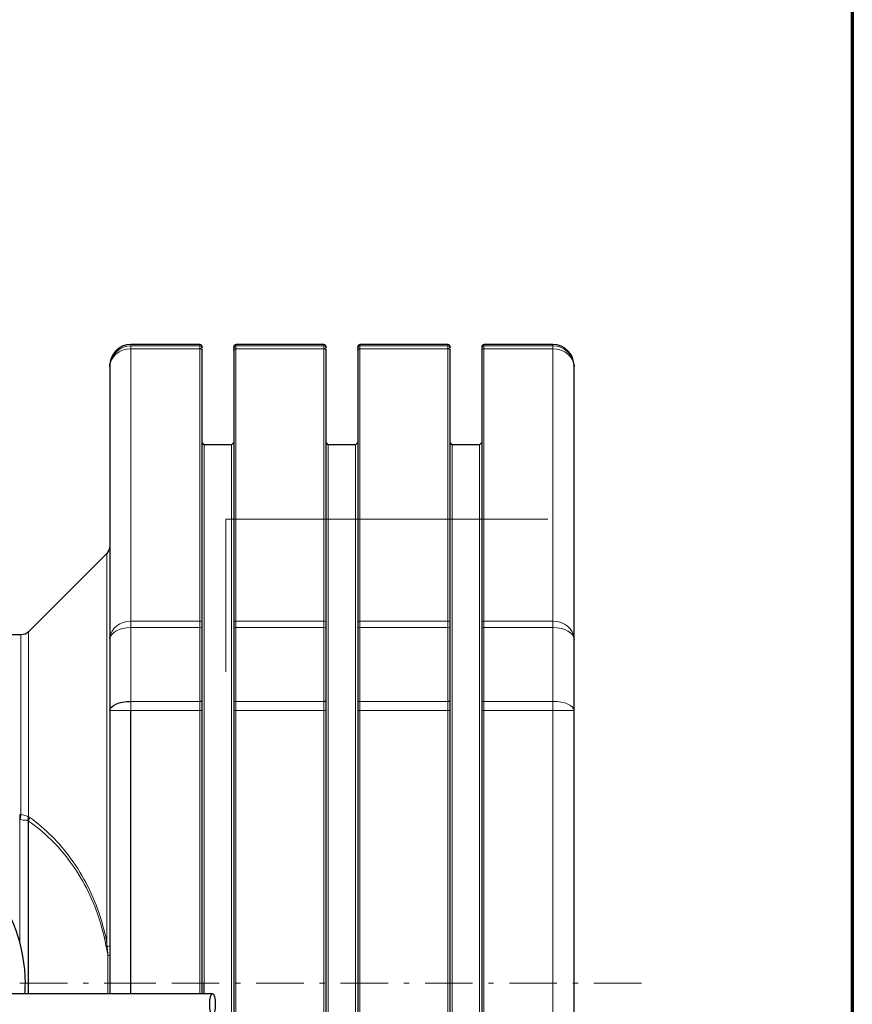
# Model space of a CAD drawing. Header units: millimetres. Extents: x 23 to 583, y -118 to 285.
# Tile 14 of 29: x 504 to 583, y -39 to 54. Entities that reach past the tile are written whole.
import ezdxf

# ---------------------------------------------------------------- set-up
doc = ezdxf.new("R2010")
doc.units = ezdxf.units.MM
doc.linetypes.add('CENTER', pattern=[8, 4.5, -1.5, 0.5, -1.5])
doc.linetypes.add('SOLID', pattern=[0])

# ---------------------------------------------------------------- blocks, each defined once
blk = doc.blocks.new('BlockOfCenters_1', base_point=(438.088, -37.436))
at = {"color": 6, "linetype": 'CENTER', "lineweight": 9}
blk.add_lwpolyline([(516.568, -37.436), (359.608, -37.436)], dxfattribs=at)
blk = doc.blocks.new('BlockOfViews_1')
at = {"linetype": 'SOLID', "lineweight": 30}
for p, q in [((521.138, 23.064, -36.027), (514.588, 23.064, -36.027)), ((521.311, 22.829, -32.158), (521.294, 22.865, -32.156)), ((521.294, 22.865, -32.156), (521.311, 22.829, -32.158)), ((521.294, 22.865, -32.156), (521.32, 22.813, -32.001)), ((521.32, 22.813, -32.001), (521.294, 22.865, -32.156)), ((521.333, 22.785, -32.161), (521.323, 22.806, -32.159)), ((521.323, 22.806, -32.159), (521.333, 22.785, -32.161)), ((521.333, 22.785, -32.161), (521.337, 22.749, -32.163)), ((521.337, 22.749, -32.163), (521.333, 22.785, -32.161)), ((521.337, 22.746, -32.163), (521.338, 22.74, -32.164)), ((521.338, 22.74, -32.164), (521.337, 22.746, -32.163)), ((521.338, -3.314, 13.472), (521.338, 22.493, -31.227)), ((524.338, 22.74, -32.164), (524.339, 22.748, -32.163)), ((524.339, 22.748, -32.163), (524.338, 22.74, -32.164)), ((524.338, 22.493, -31.227), (524.338, -3.314, 13.472)), ((524.339, 22.752, -32.163), (524.343, 22.785, -32.161)), ((524.343, 22.785, -32.161), (524.339, 22.752, -32.163)), ((524.343, 22.785, -32.161), (524.352, 22.804, -32.16)), ((524.352, 22.804, -32.16), (524.343, 22.785, -32.161)), ((524.381, 22.865, -32.156), (524.361, 22.824, -32)), ((524.361, 22.824, -32), (524.381, 22.865, -32.156)), ((524.363, 22.827, -32.158), (524.381, 22.865, -32.156)), ((524.381, 22.865, -32.156), (524.363, 22.827, -32.158)), ((532.888, 23.064, -36.027), (524.538, 23.064, -36.027)), ((533.061, 22.829, -32.158), (533.044, 22.865, -32.156)), ((533.044, 22.865, -32.156), (533.061, 22.829, -32.158)), ((533.069, 22.814, -32.001), (533.044, 22.865, -32.156)), ((533.044, 22.865, -32.156), (533.069, 22.814, -32.001)), ((533.083, 22.785, -32.161), (533.073, 22.806, -32.159)), ((533.073, 22.806, -32.159), (533.083, 22.785, -32.161)), ((533.087, 22.749, -32.163), (533.083, 22.785, -32.161)), ((533.083, 22.785, -32.161), (533.087, 22.749, -32.163)), ((533.088, 22.74, -32.164), (533.087, 22.747, -32.163)), ((533.087, 22.747, -32.163), (533.088, 22.74, -32.164)), ((533.088, -3.314, 13.472), (533.088, 22.493, -31.227)), ((536.089, 22.748, -32.163), (536.088, 22.74, -32.164)), ((536.088, 22.74, -32.164), (536.089, 22.748, -32.163)), ((536.088, 22.493, -31.227), (536.088, -3.314, 13.472)), ((536.093, 22.785, -32.161), (536.089, 22.752, -32.163)), ((536.089, 22.752, -32.163), (536.093, 22.785, -32.161)), ((536.102, 22.804, -32.16), (536.093, 22.785, -32.161)), ((536.093, 22.785, -32.161), (536.102, 22.804, -32.16)), ((536.111, 22.824, -32), (536.131, 22.865, -32.156)), ((536.131, 22.865, -32.156), (536.111, 22.824, -32)), ((536.131, 22.865, -32.156), (536.113, 22.827, -32.158)), ((536.113, 22.827, -32.158), (536.131, 22.865, -32.156)), ((544.638, 23.064, -36.027), (536.288, 23.064, -36.027)), ((544.794, 22.865, -32.156), (544.811, 22.829, -32.158)), ((544.811, 22.829, -32.158), (544.794, 22.865, -32.156)), ((544.819, 22.814, -32.001), (544.794, 22.865, -32.156)), ((544.794, 22.865, -32.156), (544.819, 22.814, -32.001)), ((544.823, 22.806, -32.159), (544.833, 22.785, -32.161)), ((544.833, 22.785, -32.161), (544.823, 22.806, -32.159)), ((544.837, 22.749, -32.163), (544.833, 22.785, -32.161)), ((544.833, 22.785, -32.161), (544.837, 22.749, -32.163)), ((544.838, 22.74, -32.164), (544.837, 22.747, -32.163)), ((544.837, 22.747, -32.163), (544.838, 22.74, -32.164)), ((544.838, -3.314, 13.472), (544.838, 22.493, -31.227)), ((547.838, 22.493, -31.227), (547.838, -3.314, 13.472)), ((554.588, 23.064, -36.027), (548.038, 23.064, -36.027)), ((512.588, 20.944, -32.279), (512.588, 20.949, -32.279)), ((512.588, 20.934, -32.127), (512.588, -4.873, 12.572)), ((556.588, 20.947, -32.279), (556.588, 20.944, -32.279)), ((556.588, -4.873, 12.572), (556.588, 20.934, -32.127)), ((521.538, 13.564, -36.027), (521.338, 13.764, -36.027)), ((524.138, 13.564, -36.027), (521.538, 13.564, -36.027)), ((524.338, 13.764, -36.027), (524.138, 13.564, -36.027)), ((533.288, 13.564, -36.027), (533.088, 13.764, -36.027)), ((535.888, 13.564, -36.027), (533.288, 13.564, -36.027)), ((536.088, 13.764, -36.027), (535.888, 13.564, -36.027)), ((545.038, 13.564, -36.027), (544.838, 13.764, -36.027)), ((547.638, 13.564, -36.027), (545.038, 13.564, -36.027)), ((547.838, 13.764, -36.027), (547.638, 13.564, -36.027)), ((512.295, 3.263, -35.228), (504.881, -4.148, -36.602)), ((504.174, -4.436, -35.906), (498.594, -4.436, -36.027)), ((512.588, -11.629, 16.473), (512.588, -38.45, 16.473)), ((514.588, -38.45, 18.473), (514.588, -11.629, 18.473)), ((521.338, -38.45, 18.273), (521.338, -11.629, 18.273)), ((524.338, -11.629, 18.273), (524.338, -63.243, 18.273)), ((533.088, -63.243, 18.273), (533.088, -11.629, 18.273)), ((536.088, -11.629, 18.273), (536.088, -63.243, 18.273)), ((544.838, -63.243, 18.273), (544.838, -11.629, 18.273)), ((547.838, -11.629, 18.273), (547.838, -63.243, 18.273)), ((556.588, -63.243, 16.473), (556.588, -11.629, 16.473)), ((504.885, -38.45, -6.582), (504.885, -22.087, -6.582))]:
    blk.add_line(p, q, dxfattribs=at)
at = {"color": 196, "linetype": 'SOLID', "lineweight": 9}
for p, q in [((514.588, 22.929, -31.993), (521.138, 22.929, -31.993)), ((514.588, -3.141, 13.572), (514.588, 22.666, -31.127)), ((514.588, 22.666, -31.127), (521.138, 22.666, -31.127)), ((521.138, 22.666, -31.127), (521.138, -3.141, 13.572)), ((524.538, 22.929, -31.993), (532.888, 22.929, -31.993)), ((524.538, -3.141, 13.572), (524.538, 22.666, -31.127)), ((524.538, 22.666, -31.127), (532.888, 22.666, -31.127)), ((532.888, 22.666, -31.127), (532.888, -3.141, 13.572)), ((536.288, 22.929, -31.993), (544.638, 22.929, -31.993)), ((536.288, -3.141, 13.572), (536.288, 22.666, -31.127)), ((536.288, 22.666, -31.127), (544.638, 22.666, -31.127)), ((544.638, 22.666, -31.127), (544.638, -3.141, 13.572)), ((554.588, 22.929, -31.993), (548.038, 22.929, -31.993)), ((554.588, 22.666, -31.127), (548.038, 22.666, -31.127)), ((548.038, -3.141, 13.572), (548.038, 22.666, -31.127)), ((554.588, 22.666, -31.127), (554.588, -3.141, 13.572)), ((514.588, -3.141, 13.572), (521.138, -3.141, 13.572)), ((524.538, -3.141, 13.572), (532.888, -3.141, 13.572)), ((536.288, -3.141, 13.572), (544.638, -3.141, 13.572)), ((554.588, -3.141, 13.572), (548.038, -3.141, 13.572)), ((514.588, -3.76, 14.234), (521.138, -3.76, 14.234)), ((524.538, -3.76, 14.234), (532.888, -3.76, 14.234)), ((536.288, -3.76, 14.234), (544.638, -3.76, 14.234)), ((554.588, -3.76, 14.234), (548.038, -3.76, 14.234)), ((514.588, -10.747, 18.268), (521.138, -10.747, 18.268)), ((524.538, -10.747, 18.268), (532.888, -10.747, 18.268)), ((536.288, -10.747, 18.268), (544.638, -10.747, 18.268)), ((554.588, -10.747, 18.268), (548.038, -10.747, 18.268)), ((514.588, -11.629, 18.473), (521.138, -11.629, 18.473)), ((521.138, -11.629, 18.473), (521.138, -38.45, 18.473)), ((524.538, -11.629, 18.473), (532.888, -11.629, 18.473)), ((524.538, -63.243, 18.473), (524.538, -11.629, 18.473)), ((532.888, -11.629, 18.473), (532.888, -63.243, 18.473)), ((536.288, -63.243, 18.473), (536.288, -11.629, 18.473)), ((536.288, -11.629, 18.473), (544.638, -11.629, 18.473)), ((544.638, -11.629, 18.473), (544.638, -63.243, 18.473)), ((554.588, -11.629, 18.473), (548.038, -11.629, 18.473)), ((548.038, -63.243, 18.473), (548.038, -11.629, 18.473)), ((554.588, -11.629, 18.473), (554.588, -63.243, 18.473)), ((504.053, -21.944, -7.027), (504.053, -33.536, -7.027)), ((512.42, -34.819, 4.721), (512.42, -38.45, 4.721))]:
    blk.add_line(p, q, dxfattribs=at)
at = {"linetype": 'SOLID', "lineweight": 9}
for p in [(554.088, 6.504, 5.591), (523.588, -7.966, 5.591)]:
    blk.add_line(p, (523.588, 6.504, 5.591), dxfattribs=at)
at = {"color": 6, "linetype": 'CENTER', "lineweight": 9}
blk.add_lwpolyline([(562.966, -37.436), (513.761, -37.436)], dxfattribs=at)
at = {"linetype": 'SOLID', "lineweight": 30}
for points in [[(512.597, 21.126, -32.267), (512.599, 21.152, -32.266), (512.608, 21.219, -32.107)], [(556.569, 21.209, -32.108), (556.577, 21.152, -32.266), (556.578, 21.13, -32.267)], [(522.323, -38.45, 86.073), (518.53, -38.45, 86.165), (514.732, -38.45, 86.178), (510.785, -38.45, 86.056), (508.732, -38.45, 85.916), (506.676, -38.45, 85.676), (504.677, -38.45, 85.292), (503.717, -38.45, 85.032), (502.794, -38.45, 84.718), (501.913, -38.45, 84.346), (501.084, -38.45, 83.909), (500.312, -38.45, 83.403), (499.606, -38.45, 82.821), (498.972, -38.45, 82.157), (498.414, -38.45, 81.413), (497.921, -38.45, 80.602), (497.485, -38.45, 79.738), (496.737, -38.45, 77.917), (496.088, -38.45, 76.073)]]:
    blk.add_polyline3d(points, dxfattribs=at)
at = {"linetype": 'SOLID', "lineweight": 30, "extrusion": (-0.95411, 0, -0.299458)}
blk.add_circle((39.45, -74.291, -524.129), 1, dxfattribs=at)
at = {"linetype": 'SOLID', "lineweight": 30}
for centre, radius, start, end in [((514.596, 21.055, -36.027), 2.009, 90.24408, 179.75592), ((521.13, 22.856, -36.027), 0.208, 2.19986, 87.80342), ((524.546, 22.856, -36.027), 0.208, 92.19658, 177.80015), ((532.88, 22.856, -36.027), 0.208, 2.19986, 87.80342), ((536.296, 22.856, -36.027), 0.208, 92.19658, 177.80015), ((544.63, 22.856, -36.027), 0.208, 2.19986, 87.80342), ((548.046, 22.856, -36.027), 0.208, 92.19658, 177.80015), ((554.579, 21.055, -36.027), 2.009, 0.24408, 89.75592), ((490.088, -37.436, 75.073), 14.5, 0, 316.31731), ((490.088, -37.436, 75.073), 14.5, 355.98877, 0)]:
    blk.add_arc(centre, radius, start, end, dxfattribs=at)
at = {"color": 196, "linetype": 'SOLID', "lineweight": 9, "extrusion": (0, -0.5, 0.866025)}
for centre, radius, start, end in [((514.588, 2.066, -38.289), 2, 90, 180), ((548.038, 3.866, -38.289), 0.2, 90, 180), ((554.588, 2.066, -38.289), 2, 0, 90), ((521.138, 3.866, 13.325), 0.2, 0, 90), ((532.888, 3.866, 13.325), 0.2, 0, 90), ((544.638, 3.866, 13.325), 0.2, 0, 90), ((548.038, 3.866, 13.325), 0.2, 90, 180)]:
    blk.add_arc(centre, radius, start, end, dxfattribs=at)
at = {"color": 196, "linetype": 'SOLID', "lineweight": 9, "extrusion": (0, 0.066675, -0.997775)}
for centre, radius, start, end in [((-514.588, 18.745, 33.451), 2, 8.22502, 90), ((-524.538, 20.545, 33.451), 0.2, 0, 90), ((-536.288, 20.545, 33.451), 0.2, 0, 90), ((-554.588, 18.745, 33.451), 2, 90, 172.07972)]:
    blk.add_arc(centre, radius, start, end, dxfattribs=at)
at = {"color": 196, "linetype": 'SOLID', "lineweight": 9, "extrusion": (-1, 0, 0)}
for centre, radius, start, end in [((37.436, -36.027, -514.588), 60.5, 176.17695, 180), ((-20.934, -32.127, -514.588), 2, 150, 176.17695), ((37.436, -36.027, -524.538), 60.5, 176.17695, 180), ((-20.934, -32.127, -524.538), 2, 150, 176.17695), ((37.436, -36.027, -536.288), 60.5, 176.17695, 180), ((-20.934, -32.127, -536.288), 2, 150, 176.17695), ((37.436, -36.027, -548.038), 60.5, 176.17695, 180), ((-20.934, -32.127, -548.038), 2, 150, 176.17695), ((37.436, -36.027, -521.538), 51, 90, 180), ((37.436, -36.027, -533.288), 51, 90, 180), ((37.436, -36.027, -545.038), 51, 90, 180), ((4.873, 12.572, -514.588), 2, 123.82305, 150), ((4.873, 12.572, -524.538), 2, 123.82305, 150), ((4.873, 12.572, -536.288), 2, 123.82305, 150), ((4.873, 12.572, -548.038), 2, 123.82305, 150), ((37.436, -36.027, -504.881), 33.293, 118.19942, 179.78991), ((37.436, -36.027, -514.588), 60.5, 116.17695, 123.82305), ((37.436, -36.027, -524.538), 60.5, 116.17695, 123.82305), ((37.436, -36.027, -536.288), 60.5, 116.17695, 123.82305), ((37.436, -36.027, -548.038), 60.5, 116.17695, 123.82305), ((11.629, 16.473, -514.588), 2, 90, 116.17695), ((11.629, 16.473, -524.538), 2, 90, 116.17695), ((11.629, 16.473, -536.288), 2, 90, 116.17695), ((11.629, 16.473, -548.038), 2, 90, 116.17695), ((37.436, -36.027, -533.288), 51, 0, 90), ((37.436, -36.027, -545.038), 51, 0, 90)]:
    blk.add_arc(centre, radius, start, end, dxfattribs=at)
at = {"color": 196, "linetype": 'SOLID', "lineweight": 9, "extrusion": (1, 0, 0)}
for centre, radius, start, end in [((-37.436, -36.027, 521.138), 60.5, 0, 3.82305), ((20.934, -32.127, 521.138), 2, 3.82305, 26.9115), ((20.934, -32.127, 521.138), 2, 28.91153, 30.00001), ((-37.436, -36.027, 532.888), 60.5, 0, 3.82305), ((20.934, -32.127, 532.888), 2, 3.82305, 26.9115), ((20.934, -32.127, 532.888), 2, 28.91153, 30.00001), ((-37.436, -36.027, 544.638), 60.5, 0, 3.82305), ((20.934, -32.127, 544.638), 2, 3.82305, 26.9115), ((20.934, -32.127, 544.638), 2, 28.91153, 30.00001), ((-37.436, -36.027, 554.588), 60.5, 0, 3.82305), ((20.934, -32.127, 554.588), 2, 3.82305, 30), ((-37.436, -36.027, 524.138), 51, 0, 90), ((-37.436, -36.027, 535.888), 51, 0, 90), ((-37.436, -36.027, 547.638), 51, 0, 90), ((-37.436, -36.027, 512.295), 40.707, 1.125, 84.54045), ((-4.873, 12.572, 521.138), 2, 30, 56.17695), ((-4.873, 12.572, 532.888), 2, 30, 56.17695), ((-4.873, 12.572, 544.638), 2, 30, 56.17695), ((-4.873, 12.572, 554.588), 2, 30, 56.17695), ((-37.436, -36.027, 504.174), 33, 0.21009, 61.05852), ((-37.436, -36.027, 521.138), 60.5, 56.17695, 63.82305), ((-37.436, -36.027, 532.888), 60.5, 56.17695, 63.82305), ((-37.436, -36.027, 544.638), 60.5, 56.17695, 63.82305), ((-37.436, -36.027, 554.588), 60.5, 56.17695, 63.82305), ((-11.629, 16.473, 521.138), 2, 63.82305, 90), ((-11.629, 16.473, 532.888), 2, 63.82305, 90), ((-11.629, 16.473, 544.638), 2, 63.82305, 90), ((-11.629, 16.473, 554.588), 2, 63.82305, 90), ((-21.944, -8.027, 504.053), 1, 61.04498, 90), ((-37.436, -36.027, 524.138), 51, 90, 180), ((-37.436, -36.027, 535.888), 51, 90, 180), ((-37.436, -36.027, 547.638), 51, 90, 180)]:
    blk.add_arc(centre, radius, start, end, dxfattribs=at)
at = {"color": 196, "linetype": 'SOLID', "lineweight": 9, "extrusion": (0, -0.066675, 0.997775)}
for centre, start, end in [((521.138, 20.545, -33.451), 0, 90), ((532.888, 20.545, -33.451), 0, 90), ((544.638, 20.545, -33.451), 0, 90), ((548.038, 20.545, -33.451), 90, 180)]:
    blk.add_arc(centre, 0.2, start, end, dxfattribs=at)
at = {"linetype": 'SOLID', "lineweight": 30, "extrusion": (0, -0.5, 0.866025)}
for centre in [(521.138, 3.866, -38.289), (532.888, 3.866, -38.289), (544.638, 3.866, -38.289)]:
    blk.add_arc(centre, 0.2, 0, 90, dxfattribs=at)
at = {"linetype": 'SOLID', "lineweight": 30, "extrusion": (-1, 0, 0)}
for centre, radius, start, end in [((37.436, -36.027, -521.338), 60.3, 177.06122, 180.36735), ((-20.934, -32.127, -521.338), 1.8, 150.00003, 159.08849), ((37.436, -36.027, -533.088), 60.3, 177.06122, 180.36735), ((-20.934, -32.127, -533.088), 1.8, 150.00003, 159.08849), ((37.436, -36.027, -544.838), 60.3, 177.06122, 180.36735), ((-20.934, -32.127, -544.838), 1.8, 150.00003, 159.08849), ((37.436, -36.027, -556.588), 58.5, 176.32653, 180.73469), ((4.873, 12.572, -521.338), 1.8, 123.82305, 150), ((4.873, 12.572, -533.088), 1.8, 123.82305, 150), ((4.873, 12.572, -544.838), 1.8, 123.82305, 150), ((37.436, -36.027, -521.338), 60.3, 116.17695, 123.82305), ((37.436, -36.027, -533.088), 60.3, 116.17695, 123.82305), ((37.436, -36.027, -544.838), 60.3, 116.17695, 123.82305), ((37.436, -36.027, -556.588), 58.5, 116.17695, 123.82305), ((11.629, 16.473, -521.338), 1.8, 90, 116.17695), ((11.629, 16.473, -533.088), 1.8, 90, 116.17695), ((11.629, 16.473, -544.838), 1.8, 90, 116.17695), ((37.436, -36.027, -521.538), 51, 88.86074, 90)]:
    blk.add_arc(centre, radius, start, end, dxfattribs=at)
at = {"linetype": 'SOLID', "lineweight": 30, "extrusion": (1, 0, 0)}
for centre, radius, start, end in [((-37.436, -36.027, 524.338), 60.3, 359.63265, 3.82305), ((20.934, -32.127, 524.338), 1.8, 3.82305, 30), ((-37.436, -36.027, 536.088), 60.3, 359.63265, 3.82305), ((20.934, -32.127, 536.088), 1.8, 3.82305, 30), ((-37.436, -36.027, 547.838), 60.3, 359.63265, 3.82305), ((20.934, -32.127, 547.838), 1.8, 3.82305, 30), ((-37.436, -36.027, 512.588), 58.5, 359.26531, 3.82305), ((-37.436, -36.027, 512.295), 40.707, 359.25, 1.125), ((-4.873, 12.572, 524.338), 1.8, 30, 56.17695), ((-4.873, 12.572, 536.088), 1.8, 30, 56.17695), ((-4.873, 12.572, 547.838), 1.8, 30, 56.17695), ((-37.436, -36.027, 524.338), 60.3, 56.17695, 63.82305), ((-37.436, -36.027, 536.088), 60.3, 56.17695, 63.82305), ((-37.436, -36.027, 547.838), 60.3, 56.17695, 63.82305), ((-37.436, -36.027, 512.588), 58.5, 56.17695, 63.82305), ((-11.629, 16.473, 524.338), 1.8, 63.82305, 90), ((-11.629, 16.473, 536.088), 1.8, 63.82305, 90), ((-11.629, 16.473, 547.838), 1.8, 63.82305, 90)]:
    blk.add_arc(centre, radius, start, end, dxfattribs=at)
at = {"linetype": 'SOLID', "lineweight": 30, "extrusion": (0, 0.5, -0.866025)}
for centre, radius, start, end in [((-524.538, 3.866, 38.289), 0.2, 0, 90), ((-536.288, 3.866, 38.289), 0.2, 0, 90), ((-514.588, 2.066, -13.325), 2, 2.25432, 5.62499), ((-554.588, 2.066, -13.325), 2, 179.33838, 179.99999)]:
    blk.add_arc(centre, radius, start, end, dxfattribs=at)
at = {"linetype": 'SOLID', "lineweight": 30, "extrusion": (0, 0.066675, 0.997775)}
for start, end in [(355.23044, 355.26755), (354.46643, 354.54144)]:
    blk.add_arc((-548.038, -25.349, -38.443), 0.2, start, end, dxfattribs=at)
at = {"linetype": 'SOLID', "lineweight": 30, "extrusion": (0, 0.066675, -0.997775)}
for centre, start, end in [((-514.588, 18.745, 33.451), 0, 8.22502), ((-554.588, 18.745, 33.451), 172.07972, 179.99995)]:
    blk.add_arc(centre, 2, start, end, dxfattribs=at)
at = {"linetype": 'SOLID', "lineweight": 30, "extrusion": (0, 0, -1)}
for centre, radius, start, end in [((-511.577, 3.979, 36.569), 1.011, 180.26035, 224.74533), ((-504.215, -3.536, 35.905), 0.902, 222.38205, 272.61898)]:
    blk.add_arc(centre, radius, start, end, dxfattribs=at)
at = {"color": 196, "linetype": 'SOLID', "lineweight": 9, "extrusion": (0, 0.5, -0.866025)}
for centre, radius, start, end in [((-514.588, 2.066, -13.325), 2, 5.62499, 90), ((-524.538, 3.866, -13.325), 0.2, 0, 90), ((-536.288, 3.866, -13.325), 0.2, 0, 90), ((-554.588, 2.066, -13.325), 2, 90, 177.86846), ((-514.588, 2.066, -13.325), 2, 0, 0.27445)]:
    blk.add_arc(centre, radius, start, end, dxfattribs=at)
at = {"color": 196, "linetype": 'SOLID', "lineweight": 9, "extrusion": (0, -0.830761, 0.55663)}
for centre, radius, start, end in [((514.588, 7.732, 11.047), 2, 90, 180), ((521.138, 9.532, 11.047), 0.2, 0, 90), ((532.888, 9.532, 11.047), 0.2, 0, 90), ((544.638, 9.532, 11.047), 0.2, 0, 90), ((548.038, 9.532, 11.047), 0.2, 90, 180), ((554.588, 7.732, 11.047), 2, 0, 90)]:
    blk.add_arc(centre, radius, start, end, dxfattribs=at)
at = {"color": 196, "linetype": 'SOLID', "lineweight": 9, "extrusion": (0, 0.830761, -0.55663)}
for centre in [(-524.538, 9.532, -11.047), (-536.288, 9.532, -11.047)]:
    blk.add_arc(centre, 0.2, 0, 90, dxfattribs=at)
at = {"linetype": 'SOLID', "lineweight": 30, "extrusion": (0, 0.897436, -0.441145)}
blk.add_arc((-514.588, 9.653, -17.703), 2, 0, 90, dxfattribs=at)
at = {"linetype": 'SOLID', "lineweight": 30, "extrusion": (0, -0.897436, 0.441145)}
for centre in [(521.138, 11.453, 17.703), (532.888, 11.453, 17.703), (544.638, 11.453, 17.703)]:
    blk.add_arc(centre, 0.2, 0, 90, dxfattribs=at)
at = {"color": 196, "linetype": 'SOLID', "lineweight": 9, "extrusion": (0, -0.897436, 0.441145)}
for centre in [(524.538, 11.453, 17.703), (536.288, 11.453, 17.703), (548.038, 11.453, 17.703)]:
    blk.add_arc(centre, 0.2, 90, 180, dxfattribs=at)
at = {"color": 196, "linetype": 'SOLID', "lineweight": 9, "extrusion": (0, 0.897436, -0.441145)}
blk.add_arc((-554.588, 9.653, -17.703), 2, 90, 180, dxfattribs=at)
at = {"color": 196, "linetype": 'SOLID', "lineweight": 9, "extrusion": (0, -1, 0)}
for centre, radius, start, end in [((514.588, 16.473, 11.629), 2, 90, 180), ((524.538, 18.273, 11.629), 0.2, 90, 180), ((536.288, 18.273, 11.629), 0.2, 90, 180), ((548.038, 18.273, 11.629), 0.2, 90, 180), ((554.588, 16.473, 11.629), 2, 0, 90)]:
    blk.add_arc(centre, radius, start, end, dxfattribs=at)
at = {"color": 196, "linetype": 'SOLID', "lineweight": 9, "extrusion": (0, 1, -3.08395e-17)}
for centre in [(-521.138, 18.273, -11.629), (-532.888, 18.273, -11.629), (-544.638, 18.273, -11.629)]:
    blk.add_arc(centre, 0.2, 90, 180, dxfattribs=at)
at = {"color": 196, "linetype": 'SOLID', "lineweight": 9, "extrusion": (0.992251, -0.108733, 0.060126)}
blk.add_arc((33.1, -38.286, 502.171), 1, 61.24688, 90.3775, dxfattribs=at)
at = {"color": 196, "linetype": 'SOLID', "lineweight": 9, "extrusion": (0.639133, -0.075011, 0.765429)}
blk.add_arc((37.046, -391.023, 319.197), 1, 75.55583, 95.13333, dxfattribs=at)
at = {"color": 196, "linetype": 'SOLID', "lineweight": 9, "extrusion": (0.51786, -0.358354, 0.77679)}
blk.add_arc((269.607, -337.292, 264.262), 1, 97.44424, 118.2594, dxfattribs=at)
at = {"color": 196, "linetype": 'SOLID', "lineweight": 9, "extrusion": (-0.182207, 0.944512, -0.27331)}
blk.add_arc((-497.345, -31.936, -126.273), 1, 35.21568, 47.03416, dxfattribs=at)
at = {"color": 196, "linetype": 'SOLID', "lineweight": 9, "extrusion": (0.216062, -0.921021, 0.324094)}
blk.add_arc((491.752, -45.01, 143.479), 1, 135.82515, 144.1017, dxfattribs=at)
at = {"color": 196, "linetype": 'SOLID', "lineweight": 9, "extrusion": (0, -0.996402, 0.084748)}
blk.add_arc((511.588, 2.344, 34.248), 1, 318.57661, 0, dxfattribs=at)
at = {"color": 196, "linetype": 'SOLID', "lineweight": 9, "extrusion": (0, 1, 0)}
blk.add_arc((-511.588, 5.276, -34.819), 1, 180, 213.69007, dxfattribs=at)
at = {"color": 196, "linetype": 'SOLID', "lineweight": 9}
for points, knots in [([(504.174, -21.467, -7.148), (504.168, -21.466, -7.149), (504.163, -21.466, -7.149), (504.15, -21.464, -7.15), (504.142, -21.464, -7.15), (504.12, -21.462, -7.151), (504.107, -21.461, -7.151), (504.08, -21.46, -7.152), (504.066, -21.46, -7.152), (504.053, -21.46, -7.152)], [0, 0, 0, 0, 0.0155393, 0.0155393, 0.0404022, 0.0404022, 0.0801828, 0.0801828, 0.1212065, 0.1212065, 0.1212065, 0.1212065]), ([(504.053, -21.944, -7.027), (504.059, -21.944, -7.027), (504.066, -21.944, -7.027), (504.08, -21.945, -7.027), (504.086, -21.946, -7.027), (504.097, -21.948, -7.026), (504.101, -21.948, -7.026), (504.108, -21.95, -7.026), (504.11, -21.95, -7.025), (504.113, -21.951, -7.025)], [-0.1212065, -0.1212065, -0.1212065, -0.1212065, -0.0801828, -0.0801828, -0.0404022, -0.0404022, -0.0155393, -0.0155393, 0, 0, 0, 0]), ([(504.113, -21.951, -7.025), (504.204, -21.971, -7.02), (504.295, -21.984, -7.002), (504.466, -22.003, -6.942), (504.546, -22.009, -6.902), (504.665, -22.017, -6.819), (504.709, -22.02, -6.783), (504.774, -22.029, -6.72), (504.798, -22.033, -6.695), (504.82, -22.038, -6.668)], [0, 0, 0, 0, 0.550277, 0.550277, 1.083878, 1.083878, 1.417379, 1.417379, 1.625817, 1.625817, 1.625817, 1.625817]), ([(504.881, -21.704, -6.686), (504.858, -21.687, -6.72), (504.835, -21.673, -6.752), (504.77, -21.638, -6.832), (504.726, -21.619, -6.877), (504.606, -21.575, -6.981), (504.526, -21.552, -7.033), (504.355, -21.508, -7.111), (504.265, -21.487, -7.137), (504.174, -21.467, -7.148)], [-1.625817, -1.625817, -1.625817, -1.625817, -1.417379, -1.417379, -1.083878, -1.083878, -0.550277, -0.550277, 0, 0, 0, 0]), ([(504.82, -22.038, -6.668), (504.828, -22.04, -6.658), (504.836, -22.043, -6.649), (504.851, -22.052, -6.63), (504.858, -22.057, -6.62), (504.869, -22.068, -6.605), (504.873, -22.073, -6.599), (504.88, -22.081, -6.589), (504.882, -22.084, -6.585), (504.885, -22.087, -6.582)], [0, 0, 0, 0, 0.0747725, 0.0747725, 0.1472792, 0.1472792, 0.1925958, 0.1925958, 0.2209187, 0.2209187, 0.2209187, 0.2209187]), ([(505.01, -21.755, -6.512), (505.005, -21.752, -6.519), (505, -21.749, -6.527), (504.986, -21.74, -6.546), (504.978, -21.735, -6.558), (504.956, -21.724, -6.589), (504.942, -21.718, -6.608), (504.912, -21.709, -6.647), (504.897, -21.706, -6.667), (504.881, -21.704, -6.686)], [-0.2209187, -0.2209187, -0.2209187, -0.2209187, -0.1925958, -0.1925958, -0.1472792, -0.1472792, -0.0747725, -0.0747725, 0, 0, 0, 0]), ([(504.885, -22.087, -6.582), (506.356, -23.105, -4.375), (507.68, -24.39, -2.389), (509.976, -27.47, 1.056), (510.916, -29.294, 2.466), (511.807, -32.022, 3.802), (512.014, -32.82, 4.112), (512.17, -33.63, 4.346)], [-1.0165708, -1.0165708, -1.0165708, -1.0165708, -0.6949945, -0.6949945, -0.3501911, -0.3501911, -0.2124274, -0.2124274, -0.2124274, -0.2124274]), ([(512.295, -33.563, 4.495), (512.139, -32.738, 4.26), (511.932, -31.925, 3.948), (511.041, -29.146, 2.604), (510.101, -27.285, 1.185), (507.805, -24.132, -2.285), (506.481, -22.811, -4.285), (505.01, -21.755, -6.512)], [0.2124274, 0.2124274, 0.2124274, 0.2124274, 0.3501911, 0.3501911, 0.6949945, 0.6949945, 1.0165708, 1.0165708, 1.0165708, 1.0165708]), ([(512.338, -33.982, 4.579), (512.336, -33.965, 4.575), (512.334, -33.947, 4.571), (512.328, -33.901, 4.562), (512.325, -33.872, 4.556), (512.318, -33.798, 4.541), (512.313, -33.752, 4.532), (512.304, -33.658, 4.514), (512.299, -33.611, 4.504), (512.295, -33.563, 4.495)], [-0.4362143, -0.4362143, -0.4362143, -0.4362143, -0.3802894, -0.3802894, -0.2908095, -0.2908095, -0.1476418, -0.1476418, 0, 0, 0, 0]), ([(512.17, -33.63, 4.346), (512.179, -33.677, 4.36), (512.188, -33.723, 4.373), (512.206, -33.814, 4.401), (512.216, -33.859, 4.415), (512.231, -33.931, 4.438), (512.237, -33.959, 4.447), (512.247, -34.004, 4.462), (512.251, -34.021, 4.468), (512.255, -34.038, 4.474)], [0, 0, 0, 0, 0.1476418, 0.1476418, 0.2908095, 0.2908095, 0.3802894, 0.3802894, 0.4362143, 0.4362143, 0.4362143, 0.4362143]), ([(512.255, -34.038, 4.474), (512.266, -34.082, 4.49), (512.276, -34.125, 4.505), (512.295, -34.211, 4.534), (512.304, -34.253, 4.548), (512.32, -34.323, 4.571), (512.325, -34.349, 4.579), (512.335, -34.392, 4.593), (512.338, -34.409, 4.598), (512.345, -34.442, 4.609), (512.349, -34.459, 4.614), (512.358, -34.503, 4.628), (512.363, -34.529, 4.636), (512.377, -34.599, 4.657), (512.386, -34.642, 4.67), (512.402, -34.727, 4.695), (512.41, -34.768, 4.707), (512.419, -34.813, 4.719), (512.419, -34.816, 4.72), (512.42, -34.819, 4.721)], [0, 0, 0, 0, 0.1412492, 0.1412492, 0.2782181, 0.2782181, 0.3638237, 0.3638237, 0.4173272, 0.4173272, 0.4708307, 0.4708307, 0.5564363, 0.5564363, 0.6934052, 0.6934052, 0.8259227, 0.8259227, 0.8346544, 0.8346544, 0.8346544, 0.8346544]), ([(512.42, -34.819, 4.721), (512.42, -34.816, 4.721), (512.419, -34.813, 4.72), (512.415, -34.766, 4.714), (512.411, -34.721, 4.708), (512.403, -34.631, 4.695), (512.398, -34.586, 4.688), (512.391, -34.511, 4.676), (512.389, -34.483, 4.671), (512.384, -34.436, 4.664), (512.382, -34.418, 4.661), (512.379, -34.383, 4.655), (512.377, -34.365, 4.652), (512.373, -34.318, 4.644), (512.37, -34.29, 4.638), (512.362, -34.215, 4.625), (512.357, -34.169, 4.616), (512.348, -34.077, 4.598), (512.343, -34.029, 4.589), (512.338, -33.982, 4.579)], [-0.8346544, -0.8346544, -0.8346544, -0.8346544, -0.8259227, -0.8259227, -0.6934052, -0.6934052, -0.5564363, -0.5564363, -0.4708307, -0.4708307, -0.4173272, -0.4173272, -0.3638237, -0.3638237, -0.2782181, -0.2782181, -0.1412492, -0.1412492, 0, 0, 0, 0])]:
    blk.add_open_spline(points, degree=3, knots=knots, dxfattribs=at)
blk.add_blockref('BlockOfCenters_1', (438.088, -37.436))
blk = doc.blocks.new('A21-m')
at = {"color": 2, "linetype": 'SOLID', "lineweight": 70}
blk.add_line((582.952, 283.221), (582.952, -116.779), dxfattribs=at)

msp = doc.modelspace()

# ---------------------------------------------------------------- block references
for name in ['A21-m', 'BlockOfViews_1']:
    msp.add_blockref(name, (0, 0))

doc.saveas('drawing.dxf')
